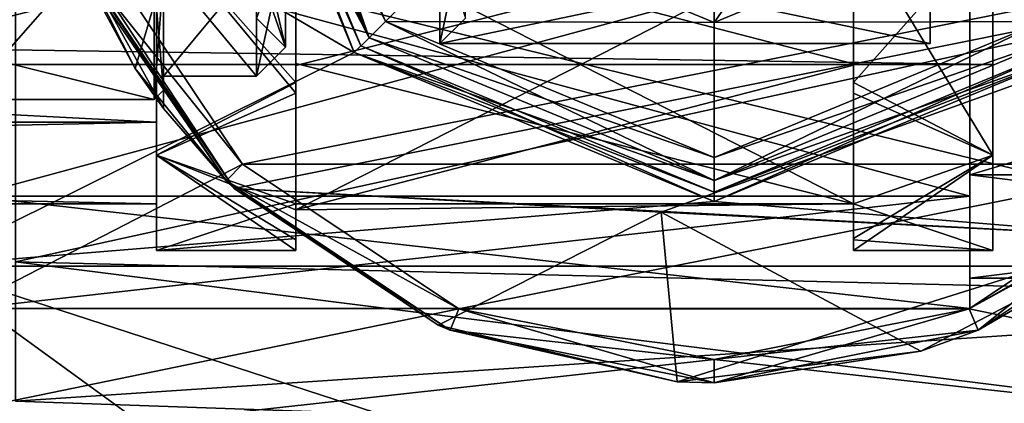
# Model space of a CAD drawing. Header units: millimetres. Extents: x -94 to 205, y -120 to 508.
# Tile 141 of 161: x -15 to 6, y 465 to 473. Entities that reach past the tile are written whole.
import ezdxf

# ---------------------------------------------------------------- set-up
doc = ezdxf.new("R2010")
doc.units = ezdxf.units.MM
doc.header["$LTSCALE"] = 65.185185
for name, color, linetype in [('1629', 7, 'CONTINUOUS'), ('1630', 7, 'CONTINUOUS'), ('1632', 7, 'CONTINUOUS'), ('1634', 7, 'CONTINUOUS'), ('1635', 7, 'CONTINUOUS'), ('1641', 7, 'CONTINUOUS'), ('1642', 7, 'CONTINUOUS'), ('1643', 7, 'CONTINUOUS'), ('1645', 7, 'CONTINUOUS'), ('1646', 7, 'CONTINUOUS'), ('1647', 7, 'CONTINUOUS'), ('1649', 7, 'CONTINUOUS'), ('1655', 7, 'CONTINUOUS'), ('1656', 7, 'CONTINUOUS'), ('1657', 7, 'CONTINUOUS'), ('1658', 7, 'CONTINUOUS'), ('1664', 7, 'CONTINUOUS'), ('1665', 7, 'CONTINUOUS'), ('1666', 7, 'CONTINUOUS'), ('1667', 7, 'CONTINUOUS'), ('1677', 7, 'CONTINUOUS'), ('1682', 7, 'CONTINUOUS'), ('1684', 7, 'CONTINUOUS'), ('1703', 7, 'CONTINUOUS'), ('1705', 7, 'CONTINUOUS'), ('1707', 7, 'CONTINUOUS'), ('1710', 7, 'CONTINUOUS'), ('1711', 7, 'CONTINUOUS'), ('1715', 7, 'CONTINUOUS'), ('1719', 7, 'CONTINUOUS'), ('1721', 7, 'CONTINUOUS'), ('1722', 7, 'CONTINUOUS'), ('1735', 7, 'CONTINUOUS'), ('1736', 7, 'CONTINUOUS'), ('1737', 7, 'CONTINUOUS'), ('1741', 7, 'CONTINUOUS'), ('1743', 7, 'CONTINUOUS'), ('1744', 7, 'CONTINUOUS'), ('1745', 7, 'CONTINUOUS'), ('1746', 7, 'CONTINUOUS'), ('1753', 7, 'CONTINUOUS'), ('1955', 7, 'CONTINUOUS'), ('1956', 7, 'CONTINUOUS'), ('1999', 7, 'CONTINUOUS'), ('2000', 7, 'CONTINUOUS'), ('2001', 7, 'CONTINUOUS'), ('2002', 7, 'CONTINUOUS'), ('2003', 7, 'CONTINUOUS'), ('2004', 7, 'CONTINUOUS'), ('2005', 7, 'CONTINUOUS'), ('2006', 7, 'CONTINUOUS'), ('2013', 7, 'CONTINUOUS'), ('2014', 7, 'CONTINUOUS'), ('2015', 7, 'CONTINUOUS'), ('2016', 7, 'CONTINUOUS'), ('2017', 7, 'CONTINUOUS'), ('2018', 7, 'CONTINUOUS'), ('2019', 7, 'CONTINUOUS'), ('2020', 7, 'CONTINUOUS'), ('2021', 7, 'CONTINUOUS'), ('2026', 7, 'CONTINUOUS'), ('2027', 7, 'CONTINUOUS')]:
    doc.layers.add(name, color=color, linetype=linetype)

msp = doc.modelspace()

# ---------------------------------------------------------------- linework, layer by layer
at = {"layer": '1629', "linetype": 'CONTINUOUS'}
for points in [[(-7.743, 472.257, 5), (-10.95, 480, 5), (-7.425, 472.575, 5), (-7.743, 472.257, 5)], [(-7.425, 472.575, 5), (-10.95, 480, 5), (-10.5, 480, 5), (-7.425, 472.575, 5)], [(0, 469.5, 5), (-7.743, 472.257, 5), (-7.425, 472.575, 5), (0, 469.5, 5)], [(7.425, 472.575, 5), (7.743, 472.257, 5), (0, 469.5, 5), (7.425, 472.575, 5)], [(0, 469.05, 5), (-7.743, 472.257, 5), (0, 469.5, 5), (0, 469.05, 5)], [(7.743, 472.257, 5), (0, 469.05, 5), (0, 469.5, 5), (7.743, 472.257, 5)]]:
    msp.add_3dface(points, dxfattribs=at)
at = {"layer": '1630', "linetype": 'CONTINUOUS'}
for points in [[(-10.148, 469.854, 94), (13.258, 474.51, 94), (-13.258, 474.51, 94), (-10.148, 469.854, 94)], [(10.148, 469.854, 94), (13.258, 474.51, 94), (-10.148, 469.854, 94), (10.148, 469.854, 94)], [(-5.492, 466.742, 94), (10.148, 469.854, 94), (-10.148, 469.854, 94), (-5.492, 466.742, 94)], [(5.492, 466.742, 94), (10.148, 469.854, 94), (-5.492, 466.742, 94), (5.492, 466.742, 94)], [(0, 465.65, 94), (5.492, 466.742, 94), (-5.492, 466.742, 94), (0, 465.65, 94)]]:
    msp.add_3dface(points, dxfattribs=at)
at = {"layer": '1632', "linetype": 'CONTINUOUS'}
for points in [[(-7.071, 472.929, 43), (-10, 480, 43), (-5.019, 474.981, 43), (-7.071, 472.929, 43)], [(7.098, 480, 43), (7.071, 472.929, 43), (5.019, 474.981, 43), (7.098, 480, 43)], [(0, 472.902, 43), (-7.071, 472.929, 43), (-5.019, 474.981, 43), (0, 472.902, 43)], [(5.019, 474.981, 43), (7.071, 472.929, 43), (0, 472.902, 43), (5.019, 474.981, 43)], [(0, 470, 43), (-7.071, 472.929, 43), (0, 472.902, 43), (0, 470, 43)], [(7.071, 472.929, 43), (0, 470, 43), (0, 472.902, 43), (7.071, 472.929, 43)]]:
    msp.add_3dface(points, dxfattribs=at)
at = {"layer": '1634', "linetype": 'CONTINUOUS'}
for points in [[(-10, 480, 5.5), (-10, 480, 8.5), (-7.071, 472.929, 8.5), (-10, 480, 5.5)], [(-7.071, 472.929, 5.5), (-10, 480, 5.5), (-7.071, 472.929, 8.5), (-7.071, 472.929, 5.5)], [(0, 470, 5.5), (-7.071, 472.929, 5.5), (0, 470, 8.5), (0, 470, 5.5)], [(0, 470, 8.5), (-7.071, 472.929, 5.5), (-7.071, 472.929, 8.5), (0, 470, 8.5)], [(7.071, 472.929, 5.5), (0, 470, 5.5), (7.071, 472.929, 8.5), (7.071, 472.929, 5.5)], [(7.071, 472.929, 8.5), (0, 470, 5.5), (0, 470, 8.5), (7.071, 472.929, 8.5)]]:
    msp.add_3dface(points, dxfattribs=at)
at = {"layer": '1635', "linetype": 'CONTINUOUS'}
for points in [[(5.019, 474.981, 43), (0, 472.902, 43), (2.25, 476.103, 44.5), (5.019, 474.981, 43)], [(2.25, 476.103, 44.5), (0, 472.902, 43), (0, 475.5, 44.5), (2.25, 476.103, 44.5)], [(0, 472.902, 43), (-5.019, 474.981, 43), (0, 475.5, 44.5), (0, 472.902, 43)]]:
    msp.add_3dface(points, dxfattribs=at)
at = {"layer": '1641', "linetype": 'CONTINUOUS'}
for points in [[(-12.456, 471.914, 56.952), (-11.85, 471.05, 53.949), (-13.898, 474.768, 68.474), (-12.456, 471.914, 56.952)], [(-13.898, 474.768, 68.474), (-11.85, 471.05, 53.949), (-10.329, 469.33, 70), (-13.898, 474.768, 68.474)], [(-13.596, 474.027, 59.733), (-12.456, 471.914, 56.952), (-13.898, 474.768, 68.474), (-13.596, 474.027, 59.733)], [(-10.501, 469.499, 5.5), (-13.596, 474.027, 46.267), (-13.72, 474.317, 5.5), (-10.501, 469.499, 5.5)], [(-12.456, 471.914, 49.048), (-13.596, 474.027, 46.267), (-10.501, 469.499, 5.5), (-12.456, 471.914, 49.048)], [(-11.85, 471.05, 52.051), (-12.456, 471.914, 49.048), (-10.501, 469.499, 5.5), (-11.85, 471.05, 52.051)], [(-11.85, 471.05, 53.949), (-11.85, 471.05, 52.051), (-10.501, 469.499, 5.5), (-11.85, 471.05, 53.949)], [(-10.329, 469.33, 70), (-11.85, 471.05, 53.949), (-10.501, 469.499, 5.5), (-10.329, 469.33, 70)], [(-5.683, 466.28, 5.5), (-10.329, 469.33, 70), (-10.501, 469.499, 5.5), (-5.683, 466.28, 5.5)], [(-5.937, 466.388, 70), (-10.329, 469.33, 70), (-5.683, 466.28, 5.5), (-5.937, 466.388, 70)], [(10.501, 469.499, 5.5), (9.131, 468.289, 70), (5.683, 466.28, 5.5), (10.501, 469.499, 5.5)], [(9.131, 468.289, 70), (4.451, 465.833, 70), (5.683, 466.28, 5.5), (9.131, 468.289, 70)], [(-0.794, 465.171, 70), (-5.937, 466.388, 70), (-5.683, 466.28, 5.5), (-0.794, 465.171, 70)], [(0, 465.15, 5.5), (-0.794, 465.171, 70), (-5.683, 466.28, 5.5), (0, 465.15, 5.5)], [(5.683, 466.28, 5.5), (4.451, 465.833, 70), (0, 465.15, 5.5), (5.683, 466.28, 5.5)], [(4.451, 465.833, 70), (-0.794, 465.171, 70), (0, 465.15, 5.5), (4.451, 465.833, 70)]]:
    msp.add_3dface(points, dxfattribs=at)
at = {"layer": '1642', "linetype": 'CONTINUOUS'}
for points in [[(-13.898, 474.768, 68.474), (-10.329, 469.33, 70), (13.654, 474.161, 67.667), (-13.898, 474.768, 68.474)], [(13.654, 474.161, 90.333), (-10.329, 469.33, 88), (-13.898, 474.768, 89.526), (13.654, 474.161, 90.333)], [(13.654, 474.161, 67.667), (-10.329, 469.33, 70), (-1.141, 468.824, 70), (13.654, 474.161, 67.667)], [(9.131, 468.289, 88), (-10.329, 469.33, 88), (13.654, 474.161, 90.333), (9.131, 468.289, 88)], [(9.131, 468.289, 70), (13.654, 474.161, 67.667), (-1.141, 468.824, 70), (9.131, 468.289, 70)], [(-1.141, 468.824, 88), (-10.329, 469.33, 88), (9.131, 468.289, 88), (-1.141, 468.824, 88)]]:
    msp.add_3dface(points, dxfattribs=at)
at = {"layer": '1643', "linetype": 'CONTINUOUS'}
for points in [[(-10.148, 469.854, 94), (-13.258, 474.51, 94), (-13.72, 474.317, 93.5), (-10.148, 469.854, 94)], [(-10.501, 469.499, 93.5), (-10.148, 469.854, 94), (-13.72, 474.317, 93.5), (-10.501, 469.499, 93.5)], [(-5.492, 466.742, 94), (-10.148, 469.854, 94), (-10.501, 469.499, 93.5), (-5.492, 466.742, 94)], [(10.148, 469.854, 94), (5.492, 466.742, 94), (10.501, 469.499, 93.5), (10.148, 469.854, 94)], [(-5.683, 466.28, 93.5), (-5.492, 466.742, 94), (-10.501, 469.499, 93.5), (-5.683, 466.28, 93.5)], [(10.501, 469.499, 93.5), (5.492, 466.742, 94), (5.683, 466.28, 93.5), (10.501, 469.499, 93.5)], [(0, 465.15, 93.5), (-5.492, 466.742, 94), (-5.683, 466.28, 93.5), (0, 465.15, 93.5)], [(0, 465.65, 94), (-5.492, 466.742, 94), (0, 465.15, 93.5), (0, 465.65, 94)], [(5.492, 466.742, 94), (0, 465.65, 94), (5.683, 466.28, 93.5), (5.492, 466.742, 94)], [(5.683, 466.28, 93.5), (0, 465.65, 94), (0, 465.15, 93.5), (5.683, 466.28, 93.5)]]:
    msp.add_3dface(points, dxfattribs=at)
at = {"layer": '1645', "linetype": 'CONTINUOUS'}
for points in [[(-10.329, 469.33, 88), (-1.141, 468.824, 88), (-5.937, 466.388, 88), (-10.329, 469.33, 88)], [(-5.937, 466.388, 88), (-1.141, 468.824, 88), (-0.794, 465.171, 88), (-5.937, 466.388, 88)], [(-1.141, 468.824, 88), (9.131, 468.289, 88), (-0.794, 465.171, 88), (-1.141, 468.824, 88)], [(-0.794, 465.171, 88), (9.131, 468.289, 88), (4.451, 465.833, 88), (-0.794, 465.171, 88)]]:
    msp.add_3dface(points, dxfattribs=at)
at = {"layer": '1646', "linetype": 'CONTINUOUS'}
for points in [[(-10.329, 469.33, 70), (-5.937, 466.388, 70), (-1.141, 468.824, 70), (-10.329, 469.33, 70)], [(-5.937, 466.388, 70), (-0.794, 465.171, 70), (-1.141, 468.824, 70), (-5.937, 466.388, 70)], [(-0.794, 465.171, 70), (4.451, 465.833, 70), (-1.141, 468.824, 70), (-0.794, 465.171, 70)], [(4.451, 465.833, 70), (9.131, 468.289, 70), (-1.141, 468.824, 70), (4.451, 465.833, 70)]]:
    msp.add_3dface(points, dxfattribs=at)
at = {"layer": '1647', "linetype": 'CONTINUOUS'}
for points in [[(-10.147, 469.853, 5), (-13.72, 474.317, 5.5), (-13.258, 474.508, 5), (-10.147, 469.853, 5)], [(-10.501, 469.499, 5.5), (-13.72, 474.317, 5.5), (-10.147, 469.853, 5), (-10.501, 469.499, 5.5)], [(-5.492, 466.742, 5), (-10.501, 469.499, 5.5), (-10.147, 469.853, 5), (-5.492, 466.742, 5)], [(10.147, 469.853, 5), (5.683, 466.28, 5.5), (5.492, 466.742, 5), (10.147, 469.853, 5)], [(10.501, 469.499, 5.5), (5.683, 466.28, 5.5), (10.147, 469.853, 5), (10.501, 469.499, 5.5)], [(-5.683, 466.28, 5.5), (-10.501, 469.499, 5.5), (-5.492, 466.742, 5), (-5.683, 466.28, 5.5)], [(0, 465.65, 5), (-5.683, 466.28, 5.5), (-5.492, 466.742, 5), (0, 465.65, 5)], [(5.683, 466.28, 5.5), (0, 465.15, 5.5), (5.492, 466.742, 5), (5.683, 466.28, 5.5)], [(5.492, 466.742, 5), (0, 465.15, 5.5), (0, 465.65, 5), (5.492, 466.742, 5)], [(0, 465.15, 5.5), (-5.683, 466.28, 5.5), (0, 465.65, 5), (0, 465.15, 5.5)]]:
    msp.add_3dface(points, dxfattribs=at)
at = {"layer": '1649', "linetype": 'CONTINUOUS'}
for points in [[(-7.425, 472.575, 5), (-10.5, 480, 5), (-7.071, 472.929, 5.5), (-7.425, 472.575, 5)], [(-10.5, 480, 5), (-10, 480, 5.5), (-7.071, 472.929, 5.5), (-10.5, 480, 5)], [(-7.425, 472.575, 5), (-7.071, 472.929, 5.5), (0, 470, 5.5), (-7.425, 472.575, 5)], [(7.425, 472.575, 5), (0, 469.5, 5), (7.071, 472.929, 5.5), (7.425, 472.575, 5)], [(0, 469.5, 5), (0, 470, 5.5), (7.071, 472.929, 5.5), (0, 469.5, 5)], [(0, 469.5, 5), (-7.425, 472.575, 5), (0, 470, 5.5), (0, 469.5, 5)]]:
    msp.add_3dface(points, dxfattribs=at)
at = {"layer": '1655', "linetype": 'CONTINUOUS'}
for points in [[(-10, 480, 8.5), (-10.5, 480, 9), (-7.425, 472.575, 9), (-10, 480, 8.5)], [(-7.071, 472.929, 8.5), (-10, 480, 8.5), (-7.425, 472.575, 9), (-7.071, 472.929, 8.5)], [(0, 469.5, 9), (-7.071, 472.929, 8.5), (-7.425, 472.575, 9), (0, 469.5, 9)], [(0, 470, 8.5), (-7.071, 472.929, 8.5), (0, 469.5, 9), (0, 470, 8.5)], [(7.071, 472.929, 8.5), (0, 470, 8.5), (7.425, 472.575, 9), (7.071, 472.929, 8.5)], [(7.425, 472.575, 9), (0, 470, 8.5), (0, 469.5, 9), (7.425, 472.575, 9)]]:
    msp.add_3dface(points, dxfattribs=at)
at = {"layer": '1656', "linetype": 'CONTINUOUS'}
for points in [[(-7.425, 472.575, 9), (-10.5, 480, 9), (-7.425, 472.575, 15), (-7.425, 472.575, 9)], [(-7.425, 472.575, 15), (-10.5, 480, 9), (-10.341, 478.179, 10.953), (-7.425, 472.575, 15)], [(-10.5, 480, 14.1), (-10.5, 480, 15), (-7.425, 472.575, 15), (-10.5, 480, 14.1)], [(-10.5, 480, 14.1), (-7.425, 472.575, 15), (-10.448, 478.953, 13.821), (-10.5, 480, 14.1)], [(-10.448, 478.953, 13.821), (-7.425, 472.575, 15), (-10.341, 478.179, 13.047), (-10.448, 478.953, 13.821)], [(-10.341, 478.179, 13.047), (-7.425, 472.575, 15), (-10.341, 478.179, 10.953), (-10.341, 478.179, 13.047)], [(0, 469.5, 9), (-7.425, 472.575, 9), (0, 469.5, 15), (0, 469.5, 9)], [(0, 469.5, 15), (-7.425, 472.575, 9), (-7.425, 472.575, 15), (0, 469.5, 15)], [(7.425, 472.575, 9), (0, 469.5, 9), (7.425, 472.575, 15), (7.425, 472.575, 9)], [(7.425, 472.575, 15), (0, 469.5, 9), (0, 469.5, 15), (7.425, 472.575, 15)]]:
    msp.add_3dface(points, dxfattribs=at)
at = {"layer": '1657', "linetype": 'CONTINUOUS'}
for points in [[(-10.5, 480, 15), (-10, 480, 15.5), (-7.071, 472.929, 15.5), (-10.5, 480, 15)], [(-7.425, 472.575, 15), (-10.5, 480, 15), (-7.071, 472.929, 15.5), (-7.425, 472.575, 15)], [(0, 470, 15.5), (-7.425, 472.575, 15), (-7.071, 472.929, 15.5), (0, 470, 15.5)], [(7.425, 472.575, 15), (0, 469.5, 15), (7.071, 472.929, 15.5), (7.425, 472.575, 15)], [(7.071, 472.929, 15.5), (0, 469.5, 15), (0, 470, 15.5), (7.071, 472.929, 15.5)], [(0, 469.5, 15), (-7.425, 472.575, 15), (0, 470, 15.5), (0, 469.5, 15)]]:
    msp.add_3dface(points, dxfattribs=at)
at = {"layer": '1658', "linetype": 'CONTINUOUS'}
for points in [[(-10, 480, 43), (-7.071, 472.929, 43), (-10, 480, 15.5), (-10, 480, 43)], [(-10, 480, 15.5), (-7.071, 472.929, 43), (-7.071, 472.929, 15.5), (-10, 480, 15.5)], [(-7.071, 472.929, 43), (0, 470, 43), (-7.071, 472.929, 15.5), (-7.071, 472.929, 43)], [(0, 470, 43), (0, 470, 15.5), (-7.071, 472.929, 15.5), (0, 470, 43)], [(0, 470, 43), (7.071, 472.929, 43), (0, 470, 15.5), (0, 470, 43)], [(7.071, 472.929, 43), (7.071, 472.929, 15.5), (0, 470, 15.5), (7.071, 472.929, 43)]]:
    msp.add_3dface(points, dxfattribs=at)
at = {"layer": '1664', "linetype": 'CONTINUOUS'}
for points in [[(-11.85, 473.981, 46.309), (-11.85, 471.05, 52.051), (-11.85, 473.954, 46.954), (-11.85, 473.981, 46.309)], [(-11.85, 471.05, 53.949), (-11.85, 473.981, 59.691), (-11.85, 473.954, 59.046), (-11.85, 471.05, 53.949)], [(-11.85, 473.954, 46.954), (-11.85, 471.05, 52.051), (-11.85, 471.45, 53), (-11.85, 473.954, 46.954)], [(-11.85, 471.45, 53), (-11.85, 471.05, 53.949), (-11.85, 473.954, 59.046), (-11.85, 471.45, 53)], [(-11.85, 471.05, 52.051), (-11.85, 471.05, 53.949), (-11.85, 471.45, 53), (-11.85, 471.05, 52.051)]]:
    msp.add_3dface(points, dxfattribs=at)
at = {"layer": '1665', "linetype": 'CONTINUOUS'}
for points in [[(-13.596, 474.027, 46.267), (-12.456, 471.914, 49.048), (-11.85, 473.981, 46.309), (-13.596, 474.027, 46.267)], [(-12.456, 471.914, 49.048), (-11.85, 471.05, 52.051), (-11.85, 473.981, 46.309), (-12.456, 471.914, 49.048)]]:
    msp.add_3dface(points, dxfattribs=at)
at = {"layer": '1666', "linetype": 'CONTINUOUS'}
for points in [[(-5.9, 472.45, 53), (-5.9, 474.661, 58.339), (4.65, 472.45, 53), (-5.9, 472.45, 53)], [(4.65, 472.45, 53), (-5.9, 474.661, 58.339), (4.65, 474.661, 58.339), (4.65, 472.45, 53)], [(-5.9, 474.661, 47.661), (-5.9, 472.45, 53), (4.65, 474.661, 47.661), (-5.9, 474.661, 47.661)], [(4.65, 474.661, 47.661), (-5.9, 472.45, 53), (4.65, 472.45, 53), (4.65, 474.661, 47.661)]]:
    msp.add_3dface(points, dxfattribs=at)
at = {"layer": '1667', "linetype": 'CONTINUOUS'}
msp.add_3dface([(4.65, 474.661, 47.661), (4.65, 472.45, 53), (4.65, 474.661, 58.339), (4.65, 474.661, 47.661)], dxfattribs=at)
at = {"layer": '1677', "linetype": 'CONTINUOUS'}
for points in [[(-22.35, 473.813, 59.187), (-22.35, 471.25, 53), (-12.05, 473.813, 59.187), (-22.35, 473.813, 59.187)], [(-22.35, 471.25, 53), (-22.35, 473.813, 46.813), (-12.05, 471.25, 53), (-22.35, 471.25, 53)], [(-12.05, 473.813, 59.187), (-22.35, 471.25, 53), (-12.05, 471.25, 53), (-12.05, 473.813, 59.187)], [(-12.05, 471.25, 53), (-22.35, 473.813, 46.813), (-12.05, 473.813, 46.813), (-12.05, 471.25, 53)]]:
    msp.add_3dface(points, dxfattribs=at)
at = {"layer": '1682', "linetype": 'CONTINUOUS'}
for points in [[(-5.9, 474.661, 58.339), (-5.9, 472.45, 53), (-5.35, 475.05, 57.95), (-5.9, 474.661, 58.339)], [(-5.9, 472.45, 53), (-5.35, 473, 53), (-5.35, 475.05, 57.95), (-5.9, 472.45, 53)], [(-5.9, 472.45, 53), (-5.9, 474.661, 47.661), (-5.35, 473, 53), (-5.9, 472.45, 53)]]:
    msp.add_3dface(points, dxfattribs=at)
at = {"layer": '1684', "linetype": 'CONTINUOUS'}
for points in [[(-11.85, 473.954, 46.954), (-11.85, 471.45, 53), (-12.05, 473.813, 46.813), (-11.85, 473.954, 46.954)], [(-11.85, 471.45, 53), (-11.85, 473.954, 59.046), (-12.05, 471.25, 53), (-11.85, 471.45, 53)], [(-11.85, 473.954, 59.046), (-12.05, 473.813, 59.187), (-12.05, 471.25, 53), (-11.85, 473.954, 59.046)], [(-11.85, 471.45, 53), (-12.05, 471.25, 53), (-12.05, 473.813, 46.813), (-11.85, 471.45, 53)]]:
    msp.add_3dface(points, dxfattribs=at)
at = {"layer": '1703', "linetype": 'CONTINUOUS'}
msp.add_3dface([(-6.489, 460.028, 1.5), (-21.843, 464.13, 1.5), (-16.989, 467.657, 1.5), (-6.489, 460.028, 1.5)], dxfattribs=at)
at = {"layer": '1705', "linetype": 'CONTINUOUS'}
for points in [[(-16.989, 467.657), (-21, 480), (-7.743, 472.257), (-16.989, 467.657)], [(-21, 480), (-10.95, 480), (-7.743, 472.257), (-21, 480)], [(0, 469.05), (-16.989, 467.657), (-7.743, 472.257), (0, 469.05)], [(7.743, 472.257), (16.989, 467.657), (0, 469.05), (7.743, 472.257)], [(16.989, 467.657), (-16.989, 467.657), (0, 469.05), (16.989, 467.657)], [(-6.489, 460.028), (-16.989, 467.657), (6.489, 460.028), (-6.489, 460.028)], [(6.489, 460.028), (-16.989, 467.657), (16.989, 467.657), (6.489, 460.028)]]:
    msp.add_3dface(points, dxfattribs=at)
at = {"layer": '1707', "linetype": 'CONTINUOUS'}
for points in [[(-14.35, 480, 5), (-28.8, 480, 5), (-23.3, 463.072, 5), (-14.35, 480, 5)], [(-13.258, 474.508, 5), (-14.35, 480, 5), (-23.3, 463.072, 5), (-13.258, 474.508, 5)], [(10.147, 469.853, 5), (5.492, 466.742, 5), (28.8, 480, 5), (10.147, 469.853, 5)], [(28.8, 480, 5), (5.492, 466.742, 5), (23.3, 463.072, 5), (28.8, 480, 5)], [(-10.147, 469.853, 5), (-13.258, 474.508, 5), (-23.3, 463.072, 5), (-10.147, 469.853, 5)], [(-5.492, 466.742, 5), (-10.147, 469.853, 5), (-23.3, 463.072, 5), (-5.492, 466.742, 5)], [(0, 465.65, 5), (-5.492, 466.742, 5), (-23.3, 463.072, 5), (0, 465.65, 5)], [(5.492, 466.742, 5), (0, 465.65, 5), (23.3, 463.072, 5), (5.492, 466.742, 5)], [(23.3, 463.072, 5), (0, 465.65, 5), (-23.3, 463.072, 5), (23.3, 463.072, 5)]]:
    msp.add_3dface(points, dxfattribs=at)
at = {"layer": '1710', "linetype": 'CONTINUOUS'}
for points in [[(-6.489, 460.028, 1.5), (-16.989, 467.657, 1.5), (-6.489, 460.028), (-6.489, 460.028, 1.5)], [(-16.989, 467.657, 1.5), (-16.989, 467.657), (-6.489, 460.028), (-16.989, 467.657, 1.5)]]:
    msp.add_3dface(points, dxfattribs=at)
at = {"layer": '1711', "linetype": 'CONTINUOUS'}
for points in [[(-10.75, 480, 0.2), (-10.75, 480, 4.8), (-7.601, 472.399, 4.8), (-10.75, 480, 0.2)], [(-10.75, 480, 0.2), (-7.601, 472.399, 4.8), (-7.601, 472.399, 0.2), (-10.75, 480, 0.2)], [(-7.601, 472.399, 4.8), (0, 469.25, 4.8), (-7.601, 472.399, 0.2), (-7.601, 472.399, 4.8)], [(-7.601, 472.399, 0.2), (0, 469.25, 4.8), (0, 469.25, 0.2), (-7.601, 472.399, 0.2)], [(0, 469.25, 4.8), (7.601, 472.399, 4.8), (0, 469.25, 0.2), (0, 469.25, 4.8)], [(0, 469.25, 0.2), (7.601, 472.399, 4.8), (7.601, 472.399, 0.2), (0, 469.25, 0.2)]]:
    msp.add_3dface(points, dxfattribs=at)
at = {"layer": '1715', "linetype": 'CONTINUOUS'}
for points in [[(-7.743, 472.257), (-10.95, 480), (-7.601, 472.399, 0.2), (-7.743, 472.257)], [(-10.95, 480), (-10.75, 480, 0.2), (-7.601, 472.399, 0.2), (-10.95, 480)], [(-7.743, 472.257), (-7.601, 472.399, 0.2), (0, 469.25, 0.2), (-7.743, 472.257)], [(7.743, 472.257), (0, 469.05), (7.601, 472.399, 0.2), (7.743, 472.257)], [(0, 469.05), (0, 469.25, 0.2), (7.601, 472.399, 0.2), (0, 469.05)], [(0, 469.05), (-7.743, 472.257), (0, 469.25, 0.2), (0, 469.05)]]:
    msp.add_3dface(points, dxfattribs=at)
at = {"layer": '1719', "linetype": 'CONTINUOUS'}
for points in [[(-10.95, 480, 5), (-7.743, 472.257, 5), (-10.75, 480, 4.8), (-10.95, 480, 5)], [(-10.75, 480, 4.8), (-7.743, 472.257, 5), (-7.601, 472.399, 4.8), (-10.75, 480, 4.8)], [(-7.743, 472.257, 5), (0, 469.05, 5), (-7.601, 472.399, 4.8), (-7.743, 472.257, 5)], [(0, 469.05, 5), (0, 469.25, 4.8), (-7.601, 472.399, 4.8), (0, 469.05, 5)], [(7.743, 472.257, 5), (7.601, 472.399, 4.8), (0, 469.25, 4.8), (7.743, 472.257, 5)], [(0, 469.05, 5), (7.743, 472.257, 5), (0, 469.25, 4.8), (0, 469.05, 5)]]:
    msp.add_3dface(points, dxfattribs=at)
at = {"layer": '1721', "linetype": 'CONTINUOUS'}
for points in [[(-13.898, 474.768, 89.526), (-10.329, 469.33, 88), (-13.72, 474.317, 93.5), (-13.898, 474.768, 89.526)], [(-10.329, 469.33, 88), (-10.501, 469.499, 93.5), (-13.72, 474.317, 93.5), (-10.329, 469.33, 88)], [(-10.501, 469.499, 93.5), (-10.329, 469.33, 88), (-5.937, 466.388, 88), (-10.501, 469.499, 93.5)], [(-5.683, 466.28, 93.5), (-10.501, 469.499, 93.5), (-5.937, 466.388, 88), (-5.683, 466.28, 93.5)], [(9.131, 468.289, 88), (10.501, 469.499, 93.5), (5.683, 466.28, 93.5), (9.131, 468.289, 88)], [(9.131, 468.289, 88), (5.683, 466.28, 93.5), (4.451, 465.833, 88), (9.131, 468.289, 88)], [(-5.683, 466.28, 93.5), (-5.937, 466.388, 88), (-0.794, 465.171, 88), (-5.683, 466.28, 93.5)], [(0, 465.15, 93.5), (-5.683, 466.28, 93.5), (-0.794, 465.171, 88), (0, 465.15, 93.5)], [(5.683, 466.28, 93.5), (0, 465.15, 93.5), (4.451, 465.833, 88), (5.683, 466.28, 93.5)], [(0, 465.15, 93.5), (-0.794, 465.171, 88), (4.451, 465.833, 88), (0, 465.15, 93.5)]]:
    msp.add_3dface(points, dxfattribs=at)
at = {"layer": '1722', "linetype": 'CONTINUOUS'}
for points in [[(-12.456, 471.914, 56.952), (-13.596, 474.027, 59.733), (-11.85, 473.981, 59.691), (-12.456, 471.914, 56.952)], [(-11.85, 471.05, 53.949), (-12.456, 471.914, 56.952), (-11.85, 473.981, 59.691), (-11.85, 471.05, 53.949)]]:
    msp.add_3dface(points, dxfattribs=at)
at = {"layer": '1735', "linetype": 'CONTINUOUS'}
for points in [[(-9.225, 472.375, 53), (-9.85, 474.166, 58.834), (-9.225, 474.608, 58.392), (-9.225, 472.375, 53)], [(-9.85, 474.166, 47.166), (-9.85, 471.75, 53), (-9.225, 474.608, 47.608), (-9.85, 474.166, 47.166)], [(-9.225, 474.608, 47.608), (-9.85, 471.75, 53), (-9.225, 472.375, 53), (-9.225, 474.608, 47.608)], [(-9.85, 471.75, 53), (-9.85, 474.166, 58.834), (-9.225, 472.375, 53), (-9.85, 471.75, 53)]]:
    msp.add_3dface(points, dxfattribs=at)
at = {"layer": '1736', "linetype": 'CONTINUOUS'}
for points in [[(-9.85, 474.166, 58.834), (-9.85, 471.75, 53), (-11.85, 474.166, 58.834), (-9.85, 474.166, 58.834)], [(-9.85, 471.75, 53), (-9.85, 474.166, 47.166), (-11.85, 471.75, 53), (-9.85, 471.75, 53)], [(-11.85, 474.166, 58.834), (-9.85, 471.75, 53), (-11.85, 471.75, 53), (-11.85, 474.166, 58.834)], [(-11.85, 471.75, 53), (-9.85, 474.166, 47.166), (-11.85, 474.166, 47.166), (-11.85, 471.75, 53)]]:
    msp.add_3dface(points, dxfattribs=at)
at = {"layer": '1737', "linetype": 'CONTINUOUS'}
for points in [[(-11.85, 474.166, 58.834), (-11.85, 471.75, 53), (-11.85, 473, 53), (-11.85, 474.166, 58.834)], [(-11.85, 471.75, 53), (-11.85, 474.166, 47.166), (-11.85, 473, 53), (-11.85, 471.75, 53)]]:
    msp.add_3dface(points, dxfattribs=at)
at = {"layer": '1741', "linetype": 'CONTINUOUS'}
for points in [[(-9.225, 474.608, 47.608), (-9.225, 472.375, 53), (-9.85, 475.05, 48.05), (-9.225, 474.608, 47.608)], [(-9.225, 472.375, 53), (-9.85, 473, 53), (-9.85, 475.05, 48.05), (-9.225, 472.375, 53)], [(-9.225, 472.375, 53), (-9.225, 474.608, 58.392), (-9.85, 473, 53), (-9.225, 472.375, 53)]]:
    msp.add_3dface(points, dxfattribs=at)
at = {"layer": '1743', "linetype": 'CONTINUOUS'}
for points in [[(18, 466.939, 87.061), (18, 475, 90.4), (-15.035, 467.755, 86.245), (18, 466.939, 87.061)], [(-15.035, 467.755, 86.245), (18, 475, 90.4), (-15.035, 475, 89.246), (-15.035, 467.755, 86.245)], [(-15.035, 464.754, 79), (18, 466.939, 87.061), (-15.035, 467.755, 86.245), (-15.035, 464.754, 79)], [(18, 463.6, 79), (18, 466.939, 87.061), (-15.035, 464.754, 79), (18, 463.6, 79)]]:
    msp.add_3dface(points, dxfattribs=at)
at = {"layer": '1744', "linetype": 'CONTINUOUS'}
for points in [[(-16, 469.166, 84.834), (-16, 475, 87.25), (5.5, 469.166, 84.834), (-16, 469.166, 84.834)], [(5.5, 469.166, 84.834), (-16, 475, 87.25), (5.5, 475, 87.25), (5.5, 469.166, 84.834)], [(-16, 466.75, 79), (-16, 469.166, 84.834), (5.5, 466.75, 79), (-16, 466.75, 79)], [(5.5, 466.75, 79), (-16, 469.166, 84.834), (5.5, 469.166, 84.834), (5.5, 466.75, 79)]]:
    msp.add_3dface(points, dxfattribs=at)
at = {"layer": '1745', "linetype": 'CONTINUOUS'}
for points in [[(18, 475, 67.6), (18, 466.939, 70.939), (-15.035, 475, 68.754), (18, 475, 67.6)], [(-15.035, 475, 68.754), (18, 466.939, 70.939), (-15.035, 467.755, 71.755), (-15.035, 475, 68.754)], [(18, 463.6, 79), (-15.035, 464.754, 79), (-15.035, 467.755, 71.755), (18, 463.6, 79)], [(18, 466.939, 70.939), (18, 463.6, 79), (-15.035, 467.755, 71.755), (18, 466.939, 70.939)]]:
    msp.add_3dface(points, dxfattribs=at)
at = {"layer": '1746', "linetype": 'CONTINUOUS'}
for points in [[(-16, 475, 70.75), (-16, 469.166, 73.166), (5.5, 475, 70.75), (-16, 475, 70.75)], [(5.5, 475, 70.75), (-16, 469.166, 73.166), (5.5, 469.166, 73.166), (5.5, 475, 70.75)], [(-16, 469.166, 73.166), (-16, 466.75, 79), (5.5, 469.166, 73.166), (-16, 469.166, 73.166)], [(-16, 466.75, 79), (5.5, 466.75, 79), (5.5, 469.166, 73.166), (-16, 466.75, 79)]]:
    msp.add_3dface(points, dxfattribs=at)
at = {"layer": '1753', "linetype": 'CONTINUOUS'}
for points in [[(5.5, 469.166, 84.834), (5.5, 475, 87.25), (5.5, 475, 86.6), (5.5, 469.166, 84.834)], [(5.5, 469.626, 84.374), (5.5, 469.166, 84.834), (5.5, 475, 86.6), (5.5, 469.626, 84.374)], [(5.5, 475, 70.75), (5.5, 469.166, 73.166), (5.5, 475, 71.4), (5.5, 475, 70.75)], [(5.5, 475, 71.4), (5.5, 469.166, 73.166), (5.5, 469.626, 73.626), (5.5, 475, 71.4)], [(5.5, 469.166, 73.166), (5.5, 466.75, 79), (5.5, 469.626, 73.626), (5.5, 469.166, 73.166)], [(5.5, 466.75, 79), (5.5, 467.4, 79), (5.5, 469.626, 73.626), (5.5, 466.75, 79)], [(5.5, 467.4, 79), (5.5, 469.166, 84.834), (5.5, 469.626, 84.374), (5.5, 467.4, 79)], [(5.5, 466.75, 79), (5.5, 469.166, 84.834), (5.5, 467.4, 79), (5.5, 466.75, 79)]]:
    msp.add_3dface(points, dxfattribs=at)
at = {"layer": '1955', "linetype": 'CONTINUOUS'}
for points in [[(5.5, 469.626, 84.374), (5.5, 475, 86.6), (23.5, 469.626, 84.374), (5.5, 469.626, 84.374)], [(5.5, 475, 86.6), (23.5, 475, 86.6), (23.5, 469.626, 84.374), (5.5, 475, 86.6)], [(5.5, 467.4, 79), (5.5, 469.626, 84.374), (23.5, 467.4, 79), (5.5, 467.4, 79)], [(23.5, 467.4, 79), (5.5, 469.626, 84.374), (23.5, 469.626, 84.374), (23.5, 467.4, 79)]]:
    msp.add_3dface(points, dxfattribs=at)
at = {"layer": '1956', "linetype": 'CONTINUOUS'}
for points in [[(5.5, 475, 71.4), (5.5, 469.626, 73.626), (23.5, 475, 71.4), (5.5, 475, 71.4)], [(5.5, 469.626, 73.626), (23.5, 469.626, 73.626), (23.5, 475, 71.4), (5.5, 469.626, 73.626)], [(5.5, 469.626, 73.626), (5.5, 467.4, 79), (23.5, 469.626, 73.626), (5.5, 469.626, 73.626)], [(5.5, 467.4, 79), (23.5, 467.4, 79), (23.5, 469.626, 73.626), (5.5, 467.4, 79)]]:
    msp.add_3dface(points, dxfattribs=at)
at = {"layer": '1999', "linetype": 'CONTINUOUS'}
for points in [[(-94, 475, 85), (-94, 470.757, 83.243), (-12, 475, 85), (-94, 475, 85)], [(-12, 475, 85), (-94, 470.757, 83.243), (-12, 470.757, 83.243), (-12, 475, 85)], [(-94, 470.757, 83.243), (-94, 469, 79), (-12, 470.757, 83.243), (-94, 470.757, 83.243)], [(-12, 470.757, 83.243), (-94, 469, 79), (-12, 469, 79), (-12, 470.757, 83.243)]]:
    msp.add_3dface(points, dxfattribs=at)
at = {"layer": '2000', "linetype": 'CONTINUOUS'}
for points in [[(-12, 475, 85), (-12, 470.757, 83.243), (-12, 470.05, 83.95), (-12, 475, 85)], [(-12, 475, 86), (-12, 475, 85), (-12, 470.05, 83.95), (-12, 475, 86)], [(-12, 475, 72), (-12, 470.05, 74.05), (-12, 475, 73), (-12, 475, 72)], [(-12, 475, 73), (-12, 470.05, 74.05), (-12, 470.757, 74.757), (-12, 475, 73)], [(-12, 470.757, 83.243), (-12, 469, 79), (-12, 470.05, 83.95), (-12, 470.757, 83.243)], [(-12, 468, 79), (-12, 469, 79), (-12, 470.757, 74.757), (-12, 468, 79)], [(-12, 470.05, 74.05), (-12, 468, 79), (-12, 470.757, 74.757), (-12, 470.05, 74.05)], [(-12, 469, 79), (-12, 468, 79), (-12, 470.05, 83.95), (-12, 469, 79)]]:
    msp.add_3dface(points, dxfattribs=at)
at = {"layer": '2001', "linetype": 'CONTINUOUS'}
for points in [[(6, 475, 86), (3, 475, 85.928), (3, 471.612, 85.129), (6, 475, 86)], [(6, 470.05, 83.95), (6, 475, 86), (3, 471.612, 85.129), (6, 470.05, 83.95)], [(3, 469, 82.464), (6, 470.05, 83.95), (3, 471.612, 85.129), (3, 469, 82.464)], [(6, 468, 79), (6, 470.05, 83.95), (3, 468, 79), (6, 468, 79)], [(3, 468, 79), (6, 470.05, 83.95), (3, 468.255, 80.873), (3, 468, 79)], [(3, 468.255, 80.873), (6, 470.05, 83.95), (3, 469, 82.464), (3, 468.255, 80.873)]]:
    msp.add_3dface(points, dxfattribs=at)
at = {"layer": '2002', "linetype": 'CONTINUOUS'}
for points in [[(6, 479.95, 83.95), (6, 475, 86), (6, 470.05, 83.95), (6, 479.95, 83.95)], [(6, 479.95, 83.95), (6, 470.05, 83.95), (6, 473.5, 81.598), (6, 479.95, 83.95)], [(6, 475, 72), (6, 479.95, 74.05), (6, 470.05, 74.05), (6, 475, 72)], [(6, 470.05, 74.05), (6, 479.95, 74.05), (6, 476.5, 76.402), (6, 470.05, 74.05)], [(6, 473.5, 76.402), (6, 470.05, 74.05), (6, 476.5, 76.402), (6, 473.5, 76.402)], [(6, 470.05, 83.95), (6, 468, 79), (6, 473.5, 81.598), (6, 470.05, 83.95)], [(6, 468, 79), (6, 472, 79), (6, 473.5, 81.598), (6, 468, 79)], [(6, 472, 79), (6, 470.05, 74.05), (6, 473.5, 76.402), (6, 472, 79)], [(6, 468, 79), (6, 470.05, 74.05), (6, 472, 79), (6, 468, 79)]]:
    msp.add_3dface(points, dxfattribs=at)
at = {"layer": '2003', "linetype": 'CONTINUOUS'}
for points in [[(6, 473.5, 81.598), (6, 472, 79), (-94, 473.5, 81.598), (6, 473.5, 81.598)], [(6, 472, 79), (-94, 472, 79), (-94, 473.5, 81.598), (6, 472, 79)]]:
    msp.add_3dface(points, dxfattribs=at)
at = {"layer": '2004', "linetype": 'CONTINUOUS'}
for points in [[(-12, 475, 73), (-12, 470.757, 74.757), (-94, 475, 73), (-12, 475, 73)], [(-94, 475, 73), (-12, 470.757, 74.757), (-94, 470.757, 74.757), (-94, 475, 73)], [(-12, 469, 79), (-94, 469, 79), (-94, 470.757, 74.757), (-12, 469, 79)], [(-12, 470.757, 74.757), (-12, 469, 79), (-94, 470.757, 74.757), (-12, 470.757, 74.757)]]:
    msp.add_3dface(points, dxfattribs=at)
at = {"layer": '2005', "linetype": 'CONTINUOUS'}
for points in [[(6, 475, 72), (6, 470.05, 74.05), (3, 475, 72.072), (6, 475, 72)], [(3, 475, 72.072), (6, 470.05, 74.05), (3, 471.38, 73.005), (3, 475, 72.072)], [(6, 470.05, 74.05), (3, 469, 75.536), (3, 471.38, 73.005), (6, 470.05, 74.05)], [(6, 470.05, 74.05), (6, 468, 79), (3, 469, 75.536), (6, 470.05, 74.05)], [(3, 469, 75.536), (6, 468, 79), (3, 468.229, 77.224), (3, 469, 75.536)], [(6, 468, 79), (3, 468, 79), (3, 468.229, 77.224), (6, 468, 79)]]:
    msp.add_3dface(points, dxfattribs=at)
at = {"layer": '2006', "linetype": 'CONTINUOUS'}
for points in [[(6, 472, 79), (6, 473.5, 76.402), (-94, 472, 79), (6, 472, 79)], [(-94, 472, 79), (6, 473.5, 76.402), (-94, 473.5, 76.402), (-94, 472, 79)]]:
    msp.add_3dface(points, dxfattribs=at)
at = {"layer": '2013', "linetype": 'CONTINUOUS'}
for points in [[(-9, 471.381, 73.006), (-9, 474.874, 72.001), (-9, 471.979, 73.816), (-9, 471.381, 73.006)], [(-9, 468.875, 75.609), (-9, 471.381, 73.006), (-9, 471.979, 73.816), (-9, 468.875, 75.609)]]:
    msp.add_3dface(points, dxfattribs=at)
at = {"layer": '2014', "linetype": 'CONTINUOUS'}
for points in [[(-9, 474.874, 72.001), (3, 475, 72.072), (-9, 471.979, 73.816), (-9, 474.874, 72.001)], [(3, 475, 72.072), (-9, 468.875, 75.609), (-9, 471.979, 73.816), (3, 475, 72.072)], [(-9, 468.875, 75.609), (3, 475, 72.072), (3, 471.988, 73.813), (-9, 468.875, 75.609)], [(3, 469, 75.536), (-9, 468.875, 75.609), (3, 471.988, 73.813), (3, 469, 75.536)]]:
    msp.add_3dface(points, dxfattribs=at)
at = {"layer": '2015', "linetype": 'CONTINUOUS'}
for points in [[(3, 475, 72.072), (3, 471.38, 73.005), (3, 471.988, 73.813), (3, 475, 72.072)], [(3, 471.38, 73.005), (3, 469, 75.536), (3, 471.988, 73.813), (3, 471.38, 73.005)]]:
    msp.add_3dface(points, dxfattribs=at)
at = {"layer": '2016', "linetype": 'CONTINUOUS'}
for points in [[(-9, 469.001, 82.609), (-9, 468.255, 80.873), (-9, 469, 79.017), (-9, 469.001, 82.609)], [(-9, 468.875, 75.609), (-9, 469, 79.017), (-9, 468.229, 77.224), (-9, 468.875, 75.609)], [(-9, 468.255, 80.873), (-9, 468, 79), (-9, 469, 79.017), (-9, 468.255, 80.873)], [(-9, 469, 79.017), (-9, 468, 79), (-9, 468.229, 77.224), (-9, 469, 79.017)]]:
    msp.add_3dface(points, dxfattribs=at)
at = {"layer": '2017', "linetype": 'CONTINUOUS'}
for points in [[(3, 469, 82.464), (-9, 469.001, 82.609), (3, 469.002, 79.015), (3, 469, 82.464)], [(-9, 469.001, 82.609), (3, 469, 75.536), (3, 469.002, 79.015), (-9, 469.001, 82.609)], [(3, 469, 75.536), (-9, 469.001, 82.609), (-9, 469, 79.017), (3, 469, 75.536)], [(-9, 468.875, 75.609), (3, 469, 75.536), (-9, 469, 79.017), (-9, 468.875, 75.609)]]:
    msp.add_3dface(points, dxfattribs=at)
at = {"layer": '2018', "linetype": 'CONTINUOUS'}
for points in [[(3, 468, 79), (3, 468.255, 80.873), (3, 469.002, 79.015), (3, 468, 79)], [(3, 469, 75.536), (3, 468, 79), (3, 469.002, 79.015), (3, 469, 75.536)], [(3, 468.255, 80.873), (3, 469, 82.464), (3, 469.002, 79.015), (3, 468.255, 80.873)], [(3, 468, 79), (3, 469, 75.536), (3, 468.229, 77.224), (3, 468, 79)]]:
    msp.add_3dface(points, dxfattribs=at)
at = {"layer": '2019', "linetype": 'CONTINUOUS'}
for points in [[(-9, 475.126, 85.999), (-9, 471.612, 85.127), (-9, 472.021, 84.208), (-9, 475.126, 85.999)], [(-9, 471.612, 85.127), (-9, 469.001, 82.609), (-9, 472.021, 84.208), (-9, 471.612, 85.127)]]:
    msp.add_3dface(points, dxfattribs=at)
at = {"layer": '2020', "linetype": 'CONTINUOUS'}
for points in [[(3, 475, 85.928), (-9, 475.126, 85.999), (3, 472.014, 84.202), (3, 475, 85.928)], [(3, 469, 82.464), (-9, 475.126, 85.999), (-9, 472.021, 84.208), (3, 469, 82.464)], [(-9, 475.126, 85.999), (3, 469, 82.464), (3, 472.014, 84.202), (-9, 475.126, 85.999)], [(-9, 469.001, 82.609), (3, 469, 82.464), (-9, 472.021, 84.208), (-9, 469.001, 82.609)]]:
    msp.add_3dface(points, dxfattribs=at)
at = {"layer": '2021', "linetype": 'CONTINUOUS'}
for points in [[(3, 471.612, 85.129), (3, 475, 85.928), (3, 472.014, 84.202), (3, 471.612, 85.129)], [(3, 469, 82.464), (3, 471.612, 85.129), (3, 472.014, 84.202), (3, 469, 82.464)]]:
    msp.add_3dface(points, dxfattribs=at)
at = {"layer": '2026', "linetype": 'CONTINUOUS'}
for points in [[(-12, 475, 86), (-9, 471.612, 85.127), (-9, 475.126, 85.999), (-12, 475, 86)], [(-12, 475, 86), (-12, 470.05, 83.95), (-9, 471.612, 85.127), (-12, 475, 86)], [(-12, 470.05, 83.95), (-9, 469.001, 82.609), (-9, 471.612, 85.127), (-12, 470.05, 83.95)], [(-12, 470.05, 83.95), (-12, 468, 79), (-9, 469.001, 82.609), (-12, 470.05, 83.95)], [(-12, 468, 79), (-9, 468.255, 80.873), (-9, 469.001, 82.609), (-12, 468, 79)], [(-12, 468, 79), (-9, 468, 79), (-9, 468.255, 80.873), (-12, 468, 79)]]:
    msp.add_3dface(points, dxfattribs=at)
at = {"layer": '2027', "linetype": 'CONTINUOUS'}
for points in [[(-12, 470.05, 74.05), (-12, 475, 72), (-9, 471.381, 73.006), (-12, 470.05, 74.05)], [(-12, 475, 72), (-9, 474.874, 72.001), (-9, 471.381, 73.006), (-12, 475, 72)], [(-12, 470.05, 74.05), (-9, 471.381, 73.006), (-9, 468.875, 75.609), (-12, 470.05, 74.05)], [(-12, 468, 79), (-12, 470.05, 74.05), (-9, 468, 79), (-12, 468, 79)], [(-12, 470.05, 74.05), (-9, 468.875, 75.609), (-9, 468.229, 77.224), (-12, 470.05, 74.05)], [(-9, 468, 79), (-12, 470.05, 74.05), (-9, 468.229, 77.224), (-9, 468, 79)]]:
    msp.add_3dface(points, dxfattribs=at)

doc.saveas('drawing.dxf')
